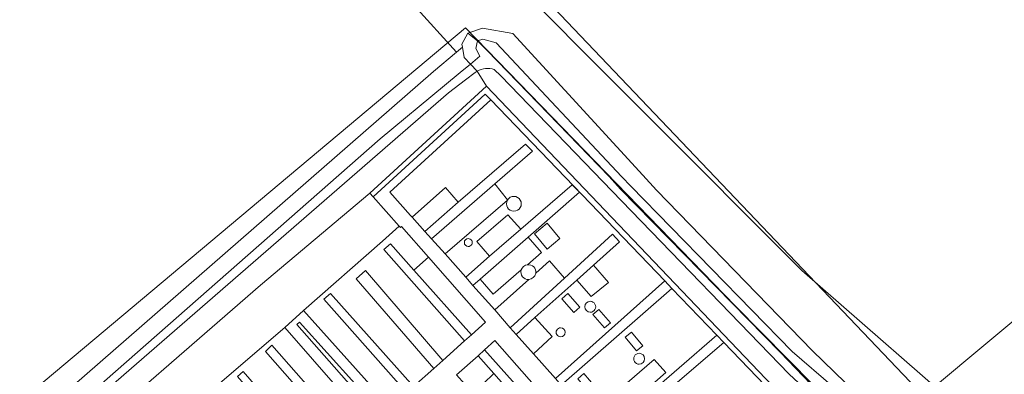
# Model space of a CAD drawing. Header units: metres. Extents: x 104777 to 177370, y 409697 to 438337.
# Tile 109 of 133: x 129472 to 129571, y 423519 to 423555. Entities that reach past the tile are written whole.
import ezdxf
from ezdxf.lldxf.tags import DXFTag

# ---------------------------------------------------------------- set-up
doc = ezdxf.new("R2010")
doc.units = ezdxf.units.M
for name, color, linetype, lineweight in [('B-WE-GR-FRUITTEELT-GV', 40, 'Continuous', 13), ('B-WE-GR-GROENVOORZIENING-GV', 80, 'Continuous', 18), ('B-WE-GR-HAAG-GV', 90, 'Continuous', 13), ('B-WE-IE-MEUBILAIR_WEGMEUBILAIR-GV', 7, 'Continuous', 18), ('B-WE-KG-GRENS_PERCEEL-G', 150, 'KG-PERCEEL-SO', 18), ('B-WE-OG-TERREIN_BEGROEID-GV', 7, 'Continuous', 18), ('B-WE-OG-TERREIN_ERF-GV', 7, 'Continuous', 18), ('B-WE-OG-TERREIN_OEVER-GV', 7, 'Continuous', 18), ('B-WE-OG-WATER_SLOOT-GV', 120, 'Continuous', 18), ('B-WE-VH-GESLOTENVERHARDING_ASFALT-GV', 10, 'Continuous', 18), ('B-WE-VH-ONVERHARD-GV', 252, 'Continuous', 18), ('B-WE-VH-OPENVERHARDING_TEGEL-GV', 90, 'Continuous', 18)]:
    doc.layers.add(name, color=color, linetype=linetype, lineweight=lineweight)
doc.styles.get("Standard").update_dxf_attribs({"font": 'Romans.shx'})
tags = doc.linetypes.add('KG-PERCEEL-SO', pattern='A,5.5,-2,["P",Standard,S=1.8,R=0,X=-0.5,Y=-0.9],-2,5.5,-2,[5,NLCS.SHX,S=0.75,R=0,X=0,Y=0],-2', length=19).pattern_tags.tags
tags[6] = DXFTag(74, 10)

msp = doc.modelspace()

# ---------------------------------------------------------------- linework, layer by layer
at = {"layer": 'B-WE-GR-FRUITTEELT-GV', "ltscale": 20, "flags": 128}
for points in [[(129519.209, 423561.431), (129550.919, 423529.702), (129569.22, 423513.739), (129577.383, 423507.235)], [(129325.216, 423506.17), (129345.46, 423498.969), (129349.373, 423497.266), (129354.617, 423495.471), (129381.229, 423486.36), (129408.011, 423477.191), (129424.795, 423471.628), (129428.781, 423475.267), (129458.833, 423502.115), (129513.665, 423549.806), (129515.981, 423551.745), (129511.711, 423556.477)]]:
    msp.add_lwpolyline(points, dxfattribs=at)
at = {"layer": 'B-WE-GR-GROENVOORZIENING-GV', "ltscale": 20, "flags": 128}
for points in [[(129507.224, 423537.505), (129507.561, 423537.137), (129518.895, 423547.509), (129519.46, 423546.949), (129537.063, 423528.649), (129537.78, 423527.903), (129542.324, 423523.179), (129543.029, 423522.446), (129552.209, 423512.902), (129553.243, 423511.782), (129553.61, 423512.121), (129519.023, 423548.304)], [(129514.591, 423520.626), (129506.782, 423529.711), (129505.833, 423528.847), (129513.676, 423519.806)], [(129526.577, 423518.139), (129530.902, 423513.273), (129542.324, 423523.179), (129537.78, 423527.903)], [(129508.136, 423514.873), (129508.489, 423515.187), (129500.101, 423524.503), (129499.828, 423524.237)], [(129534.828, 423522.103), (129534.205, 423521.591), (129533.051, 423522.959), (129533.674, 423523.471)], [(129537.151, 423519.391), (129534.37, 423516.947), (129534.433, 423516.875), (129533.76, 423516.295), (129532.522, 423517.737), (129535.989, 423520.714)], [(129502.672, 423510.01), (129494.422, 423519.512), (129493.817, 423519.012), (129496.965, 423515.408), (129496.726, 423515.171), (129501.972, 423509.393)], [(129528.859, 423519.312), (129530.021, 423517.948), (129529.403, 423517.416), (129528.242, 423518.78)]]:
    msp.add_lwpolyline(points, close=True, dxfattribs=at)
at = {"layer": 'B-WE-GR-GROENVOORZIENING-GV', "ltscale": 20}
for points in [[(129521.14, 423536.816, 0.579453), (129521.787, 423535.687)], [(129521.787, 423537.187, 0.25477), (129521.155, 423536.841)], [(129521.787, 423535.687, 1.000008), (129521.787, 423537.187)], [(129517.179, 423532.93, 1), (129517.179, 423532.13)], [(129517.179, 423532.13, 1.000028), (129517.179, 423532.93)], [(129522.538, 423529.756, 0.517539), (129523.295, 423528.793)], [(129523.156, 423530.286, 0.2947), (129522.538, 423529.756)], [(129523.997, 423529.419, 0.504642), (129523.156, 423530.286)], [(129523.295, 423528.793, 0.351228), (129523.997, 423529.419)], [(129529.517, 423526.591, 1), (129529.517, 423525.491)], [(129529.517, 423525.491, 1.000007), (129529.517, 423526.591)], [(129526.516, 423523.917, 1.000022), (129526.516, 423523.017)], [(129526.516, 423523.017, 1), (129526.516, 423523.917)], [(129534.462, 423520.241, -1.000007), (129534.462, 423521.341)], [(129534.462, 423521.341, 1.000007), (129534.462, 423520.241)], [(129534.462, 423521.341, -1), (129534.462, 423520.241)], [(129534.462, 423520.241, 1), (129534.462, 423521.341)]]:
    msp.add_lwpolyline(points, format="xyb", dxfattribs=at)
at = {"layer": 'B-WE-GR-GROENVOORZIENING-GV', "ltscale": 20, "flags": 128}
msp.add_lwpolyline([(129521.155, 423536.841), (129521.161, 423536.834), (129521.14, 423536.816)], dxfattribs=at)
at = {"layer": 'B-WE-GR-HAAG-GV', "ltscale": 20, "flags": 128}
for points in [[(129552.209, 423512.902), (129553.243, 423511.782), (129553.61, 423512.121), (129519.023, 423548.304), (129507.224, 423537.505), (129507.561, 423537.137), (129518.895, 423547.509), (129519.46, 423546.949), (129537.063, 423528.649), (129537.78, 423527.903), (129542.324, 423523.179), (129543.029, 423522.446)], [(129514.591, 423520.626), (129506.782, 423529.711), (129505.833, 423528.847), (129513.676, 423519.806)], [(129508.136, 423514.873), (129508.489, 423515.187), (129500.101, 423524.503), (129499.828, 423524.237)], [(129501.972, 423509.393), (129502.672, 423510.01), (129494.422, 423519.512), (129493.817, 423519.012), (129496.965, 423515.408), (129496.726, 423515.171)]]:
    msp.add_lwpolyline(points, close=True, dxfattribs=at)
at = {"layer": 'B-WE-IE-MEUBILAIR_WEGMEUBILAIR-GV', "ltscale": 20}
for points in [[(129521.14, 423536.816, 0.579453), (129521.787, 423535.687)], [(129521.787, 423537.187, 0.25477), (129521.155, 423536.841)], [(129521.787, 423535.687, 1.000008), (129521.787, 423537.187)], [(129517.179, 423532.93, 1), (129517.179, 423532.13)], [(129517.179, 423532.13, 1.000028), (129517.179, 423532.93)], [(129522.538, 423529.756, 0.517539), (129523.295, 423528.793)], [(129523.156, 423530.286, 0.2947), (129522.538, 423529.756)], [(129523.997, 423529.419, 0.504642), (129523.156, 423530.286)], [(129523.295, 423528.793, 0.351228), (129523.997, 423529.419)], [(129529.517, 423526.591, 1), (129529.517, 423525.491)], [(129529.517, 423525.491, 1.000007), (129529.517, 423526.591)], [(129526.516, 423523.917, 1.000022), (129526.516, 423523.017)], [(129526.516, 423523.017, 1), (129526.516, 423523.917)], [(129534.462, 423521.341, 1.000007), (129534.462, 423520.241)], [(129534.462, 423520.241, 1), (129534.462, 423521.341)]]:
    msp.add_lwpolyline(points, format="xyb", dxfattribs=at)
at = {"layer": 'B-WE-IE-MEUBILAIR_WEGMEUBILAIR-GV', "ltscale": 20, "flags": 128}
msp.add_lwpolyline([(129521.155, 423536.841), (129521.161, 423536.834), (129521.14, 423536.816)], dxfattribs=at)
at = {"layer": 'B-WE-KG-GRENS_PERCEEL-G', "ltscale": 20, "flags": 128}
for points in [[(129638.687, 423449.521), (129577.66, 423529.081), (129563.209, 423517.033), (129523.089, 423559.133)], [(129420.745, 423473.684), (129516.897, 423554.196)], [(129516.897, 423554.196), (129544.156, 423526.149), (129557.391, 423512.786), (129533.99, 423492.772), (129485.502, 423451.636)]]:
    msp.add_lwpolyline(points, dxfattribs=at)
at = {"layer": 'B-WE-OG-TERREIN_BEGROEID-GV', "ltscale": 20, "flags": 128}
for points in [[(129523.997, 423529.419), (129525.394, 423530.665), (129526.899, 423528.931), (129531.781, 423533.372), (129532.478, 423532.611), (129529.83, 423530.241), (129531.358, 423528.506), (129529.612, 423527.07), (129528.145, 423528.734), (129523.918, 423524.948), (129525.671, 423523.047), (129523.776, 423521.284), (129525.985, 423518.795), (129537.063, 423528.649), (129519.46, 423546.949), (129509.247, 423537.623), (129511.345, 423535.272), (129511.508, 423535.089), (129514.876, 423538.074), (129516.165, 423536.619), (129522.959, 423542.45), (129523.679, 423541.752), (129519.862, 423538.446)], [(129521.14, 423536.816), (129514.829, 423531.382), (129516.928, 423529.019), (129519.331, 423531.143), (129518.038, 423532.617), (129521.176, 423535.341), (129522.492, 423533.885), (129527.689, 423538.356), (129528.427, 423537.609), (129523.237, 423533.066), (129524.59, 423531.513), (129523.156, 423530.286)], [(129519.862, 423538.446), (129521.155, 423536.841)], [(129470.996, 423499.447), (129475.555, 423503.473), (129480.387, 423507.765), (129485.588, 423512.496), (129490.593, 423517.02), (129490.848, 423517.269), (129496.767, 423522.353), (129498.62, 423523.938), (129500.526, 423525.658), (129508.51, 423532.664), (129510.173, 423534.194), (129507.561, 423537.137), (129507.224, 423537.505), (129496.143, 423528.211), (129475.839, 423510.577), (129448.654, 423486.967)], [(129522.538, 423529.756), (129519.683, 423527.312), (129518.377, 423528.828)], [(129518.377, 423528.828), (129517.653, 423528.203), (129519.855, 423525.726), (129523.295, 423528.793)], [(129530.509, 423510.569), (129519.864, 423522.623), (129518.829, 423521.685), (129527.009, 423512.523)], [(129552.209, 423512.902), (129543.029, 423522.446), (129537.15, 423517.409)]]:
    msp.add_lwpolyline(points, dxfattribs=at)
at = {"layer": 'B-WE-OG-TERREIN_BEGROEID-GV', "ltscale": 20}
for points in [[(129521.787, 423535.687, -0.579453), (129521.14, 423536.816)], [(129521.155, 423536.841, -0.25477), (129521.787, 423537.187)], [(129521.787, 423537.187, -1.000008), (129521.787, 423535.687)], [(129517.179, 423532.13, -1), (129517.179, 423532.93)], [(129517.179, 423532.93, -1.000028), (129517.179, 423532.13)], [(129523.295, 423528.793, -0.517539), (129522.538, 423529.756)], [(129523.156, 423530.286, -0.504642), (129523.997, 423529.419)], [(129529.517, 423525.491, -1), (129529.517, 423526.591)], [(129529.517, 423526.591, -1.000007), (129529.517, 423525.491)], [(129526.516, 423523.017, -1.000022), (129526.516, 423523.917)], [(129526.516, 423523.917, -1), (129526.516, 423523.017)]]:
    msp.add_lwpolyline(points, format="xyb", dxfattribs=at)
at = {"layer": 'B-WE-OG-TERREIN_BEGROEID-GV', "ltscale": 20, "flags": 128}
for points in [[(129526.449, 423532.928), (129525.172, 423531.851), (129523.868, 423533.397), (129525.144, 423534.474)], [(129511.676, 423529.749), (129517.509, 423523.222), (129518.929, 423524.47), (129513.153, 423531.04)], [(129527.234, 423527.371), (129528.449, 423526.015), (129527.845, 423525.475), (129526.631, 423526.831)], [(129500.526, 423525.658), (129498.62, 423523.938), (129507.249, 423514.083), (129508.136, 423514.873), (129499.828, 423524.237), (129500.101, 423524.503), (129508.489, 423515.187), (129509.291, 423515.901)], [(129531.558, 423524.423), (129530.956, 423523.909), (129529.774, 423525.254), (129530.376, 423525.768)], [(129519.3, 423515.384), (129521.544, 423517.275), (129519.761, 423519.291), (129517.655, 423517.268)]]:
    msp.add_lwpolyline(points, close=True, dxfattribs=at)
at = {"layer": 'B-WE-OG-TERREIN_ERF-GV', "ltscale": 20, "flags": 128}
for points in [[(129514.876, 423538.074), (129511.508, 423535.089), (129512.791, 423533.643), (129516.165, 423536.619)], [(129521.155, 423536.841), (129519.862, 423538.446), (129513.442, 423532.901), (129514.829, 423531.382), (129521.14, 423536.816), (129521.161, 423536.834)], [(129522.489, 423533.882), (129522.492, 423533.885), (129521.176, 423535.341), (129518.038, 423532.617), (129519.331, 423531.143)], [(129514.591, 423520.626), (129516.795, 423522.601), (129508.639, 423531.832), (129509.304, 423532.402), (129511.676, 423529.749), (129513.153, 423531.04), (129510.423, 423534.146), (129510.308, 423534.042), (129510.173, 423534.194), (129508.51, 423532.664), (129500.526, 423525.658), (129509.291, 423515.901), (129510.942, 423517.371), (129502.581, 423526.793), (129503.255, 423527.391), (129511.631, 423517.975), (129513.676, 423519.806), (129505.833, 423528.847), (129506.782, 423529.711)], [(129526.449, 423532.928), (129525.144, 423534.474), (129523.868, 423533.397), (129525.172, 423531.851)], [(129528.145, 423528.734), (129529.612, 423527.07), (129531.358, 423528.506), (129529.83, 423530.241)], [(129527.234, 423527.371), (129526.631, 423526.831), (129527.845, 423525.475), (129528.449, 423526.015)], [(129531.558, 423524.423), (129530.376, 423525.768), (129529.774, 423525.254), (129530.956, 423523.909)], [(129523.776, 423521.284), (129525.671, 423523.047), (129523.918, 423524.948), (129522.017, 423523.245)], [(129534.828, 423522.103), (129533.674, 423523.471), (129533.051, 423522.959), (129534.205, 423521.591)], [(129518.165, 423521.095), (129515.998, 423519.165), (129517.655, 423517.268), (129519.761, 423519.291)], [(129537.151, 423519.391), (129535.989, 423520.714), (129532.522, 423517.737), (129533.76, 423516.295), (129534.433, 423516.875), (129534.37, 423516.947)], [(129528.859, 423519.312), (129528.242, 423518.78), (129529.403, 423517.416), (129530.021, 423517.948)]]:
    msp.add_lwpolyline(points, close=True, dxfattribs=at)
for points in [[(129523.156, 423530.286), (129524.59, 423531.513), (129523.237, 423533.066), (129518.377, 423528.828)], [(129523.295, 423528.793), (129519.855, 423525.726), (129521.402, 423523.931), (129526.899, 423528.931), (129525.394, 423530.665), (129523.997, 423529.419)], [(129518.377, 423528.828), (129519.683, 423527.312), (129522.538, 423529.756)], [(129507.249, 423514.083), (129498.62, 423523.938), (129496.767, 423522.353), (129490.848, 423517.269)], [(129505.01, 423512.071), (129496.659, 423521.525), (129497.321, 423522.157), (129505.673, 423512.679)], [(129493.817, 423519.012), (129494.422, 423519.512), (129502.672, 423510.01)]]:
    msp.add_lwpolyline(points, dxfattribs=at)
at = {"layer": 'B-WE-OG-TERREIN_ERF-GV', "ltscale": 20}
for points in [[(129522.538, 423529.756, -0.2947), (129523.156, 423530.286)], [(129523.997, 423529.419, -0.351228), (129523.295, 423528.793)]]:
    msp.add_lwpolyline(points, format="xyb", dxfattribs=at)
at = {"layer": 'B-WE-OG-TERREIN_OEVER-GV', "ltscale": 20, "flags": 128}
for points in [[(129517.389, 423550.543), (129518.357, 423551.342), (129517.937, 423552.119), (129518.118, 423552.889), (129517.134, 423553.68), (129516.52, 423552.571), (129516.577, 423552.244), (129516.761, 423551.195)], [(129533.636, 423538.217), (129549.928, 423521.536), (129554.09, 423517.969), (129555.775, 423515.853), (129556.045, 423516.051), (129557.212, 423515.982), (129555.296, 423518.384), (129551.988, 423521.598), (129536.218, 423537.83), (129534.841, 423539.326), (129521.681, 423553.626), (129518.599, 423554.177), (129517.134, 423553.68), (129518.118, 423552.889), (129518.635, 423553.055), (129520.003, 423552.695), (129532.716, 423539.159)], [(129517.389, 423550.543), (129516.761, 423551.195), (129516.577, 423552.244), (129515.981, 423551.745), (129513.665, 423549.806), (129458.833, 423502.115), (129428.781, 423475.267), (129427.889, 423473.144), (129428.077, 423472.142), (129428.801, 423471.334), (129429.022, 423473.064), (129429.165, 423473.929), (129438.698, 423482.08), (129443.529, 423486.21), (129508.255, 423542.985), (129514.782, 423548.393), (129516.373, 423549.706)]]:
    msp.add_lwpolyline(points, close=True, dxfattribs=at)
for points in [[(129428.801, 423471.334), (129430.866, 423471.176), (129440.719, 423479.923), (129448.654, 423486.967), (129475.839, 423510.577), (129496.143, 423528.211), (129507.224, 423537.505), (129519.023, 423548.304), (129518.08, 423549.825)], [(129517.884, 423549.69), (129516.903, 423548.953), (129515.173, 423547.655), (129474.379, 423512.258), (129445.658, 423487.336), (129439.167, 423481.58), (129433.193, 423476.282), (129429.958, 423473.32), (129429.487, 423472.992), (129429.022, 423473.064), (129428.801, 423471.334)], [(129518.08, 423549.825), (129519.023, 423548.304), (129553.61, 423512.121), (129553.753, 423512.253), (129554.058, 423511.877), (129554.839, 423512.73), (129554.957, 423513.34), (129554.795, 423514.386), (129554.848, 423514.577), (129553.989, 423515.304), (129552.954, 423516.18), (129549.643, 423519.223), (129532.681, 423536.742), (129520.479, 423549.343), (129519.798, 423549.984)]]:
    msp.add_lwpolyline(points, dxfattribs=at)
at = {"layer": 'B-WE-OG-TERREIN_OEVER-GV', "ltscale": 20}
for points in [[(129518.08, 423549.825, 0.028992), (129517.884, 423549.69)], [(129519.798, 423549.984, 0.229782), (129518.08, 423549.825)]]:
    msp.add_lwpolyline(points, format="xyb", dxfattribs=at)
at = {"layer": 'B-WE-OG-WATER_SLOOT-GV', "ltscale": 20, "flags": 128}
for points in [[(129519.798, 423549.984), (129520.479, 423549.343), (129532.681, 423536.742), (129549.643, 423519.223), (129552.954, 423516.18), (129553.989, 423515.304), (129554.848, 423514.577), (129555.052, 423515.324), (129553.9, 423516.341), (129553.141, 423516.937), (129551.865, 423518.195), (129548.73, 423521.451), (129532.582, 423537.924), (129531.419, 423539.19), (129519.09, 423551.901), (129518.118, 423552.889), (129517.937, 423552.119), (129518.357, 423551.342), (129517.389, 423550.543), (129518.08, 423549.825)], [(129518.08, 423549.825), (129517.389, 423550.543), (129516.373, 423549.706), (129514.782, 423548.393), (129508.255, 423542.985), (129443.529, 423486.21), (129438.698, 423482.08), (129429.165, 423473.929), (129429.022, 423473.064), (129429.487, 423472.992), (129429.958, 423473.32), (129433.193, 423476.282), (129439.167, 423481.58), (129445.658, 423487.336), (129474.379, 423512.258), (129515.173, 423547.655), (129516.903, 423548.953), (129517.884, 423549.69)]]:
    msp.add_lwpolyline(points, dxfattribs=at)
msp.add_lwpolyline([(129555.775, 423515.853), (129554.09, 423517.969), (129549.928, 423521.536), (129533.636, 423538.217), (129532.716, 423539.159), (129520.003, 423552.695), (129518.635, 423553.055), (129518.118, 423552.889), (129519.09, 423551.901), (129531.419, 423539.19), (129532.582, 423537.924), (129548.73, 423521.451), (129551.865, 423518.195), (129553.141, 423516.937), (129553.9, 423516.341), (129555.052, 423515.324), (129555.4, 423515.578)], close=True, dxfattribs=at)
at = {"layer": 'B-WE-OG-WATER_SLOOT-GV', "ltscale": 20}
for points in [[(129517.884, 423549.69, -0.028992), (129518.08, 423549.825)], [(129518.08, 423549.825, -0.229782), (129519.798, 423549.984)]]:
    msp.add_lwpolyline(points, format="xyb", dxfattribs=at)
at = {"layer": 'B-WE-VH-GESLOTENVERHARDING_ASFALT-GV', "ltscale": 20, "flags": 128}
for points in [[(129525.985, 423518.795), (129523.776, 423521.284), (129522.017, 423523.245), (129521.402, 423523.931), (129519.855, 423525.726), (129517.653, 423528.203), (129516.928, 423529.019), (129514.829, 423531.382), (129513.442, 423532.901), (129512.791, 423533.643), (129511.508, 423535.089), (129511.345, 423535.272), (129509.247, 423537.623), (129519.46, 423546.949), (129518.895, 423547.509), (129507.561, 423537.137), (129510.173, 423534.194), (129510.308, 423534.042), (129510.423, 423534.146), (129513.153, 423531.04), (129518.929, 423524.47), (129517.509, 423523.222), (129516.795, 423522.601), (129514.591, 423520.626), (129513.676, 423519.806), (129511.631, 423517.975)], [(129515.998, 423519.165), (129518.165, 423521.095), (129518.829, 423521.685), (129519.864, 423522.623), (129530.509, 423510.569)]]:
    msp.add_lwpolyline(points, dxfattribs=at)
at = {"layer": 'B-WE-VH-ONVERHARD-GV', "ltscale": 20, "flags": 128}
msp.add_lwpolyline([(129511.711, 423556.477), (129515.981, 423551.745), (129516.577, 423552.244), (129516.52, 423552.571), (129517.134, 423553.68), (129518.599, 423554.177), (129521.681, 423553.626), (129534.841, 423539.326), (129536.218, 423537.83), (129551.988, 423521.598), (129555.296, 423518.384), (129557.212, 423515.982), (129558.751, 423514.518), (129559.62, 423512.784), (129559.615, 423512.367), (129559.61, 423511.951), (129563.591, 423515.247), (129566.994, 423511.909), (129569.22, 423513.739), (129550.919, 423529.702), (129519.209, 423561.431)], dxfattribs=at)
at = {"layer": 'B-WE-VH-OPENVERHARDING_TEGEL-GV', "ltscale": 20, "flags": 128}
for points in [[(129519.862, 423538.446), (129523.679, 423541.752), (129522.959, 423542.45), (129516.165, 423536.619), (129512.791, 423533.643), (129513.442, 423532.901)], [(129517.653, 423528.203), (129518.377, 423528.828), (129523.237, 423533.066), (129528.427, 423537.609), (129527.689, 423538.356), (129522.492, 423533.885), (129522.489, 423533.882), (129519.331, 423531.143), (129516.928, 423529.019)], [(129523.918, 423524.948), (129528.145, 423528.734), (129529.83, 423530.241), (129532.478, 423532.611), (129531.781, 423533.372), (129526.899, 423528.931), (129521.402, 423523.931), (129522.017, 423523.245)], [(129517.509, 423523.222), (129511.676, 423529.749), (129509.304, 423532.402), (129508.639, 423531.832), (129516.795, 423522.601)], [(129525.985, 423518.795), (129526.577, 423518.139), (129537.78, 423527.903), (129537.063, 423528.649)], [(129511.631, 423517.975), (129503.255, 423527.391), (129502.581, 423526.793), (129510.942, 423517.371)], [(129531.492, 423512.603), (129536.363, 423516.727), (129537.15, 423517.409), (129543.029, 423522.446), (129542.324, 423523.179), (129530.902, 423513.273)], [(129505.01, 423512.071), (129505.673, 423512.679), (129497.321, 423522.157), (129496.659, 423521.525)], [(129518.829, 423521.685), (129518.165, 423521.095), (129519.761, 423519.291), (129521.544, 423517.275), (129524.121, 423514.39), (129525.577, 423512.752), (129525.784, 423512.52), (129526.336, 423511.907), (129527.009, 423512.523)]]:
    msp.add_lwpolyline(points, close=True, dxfattribs=at)

doc.saveas('drawing.dxf')
